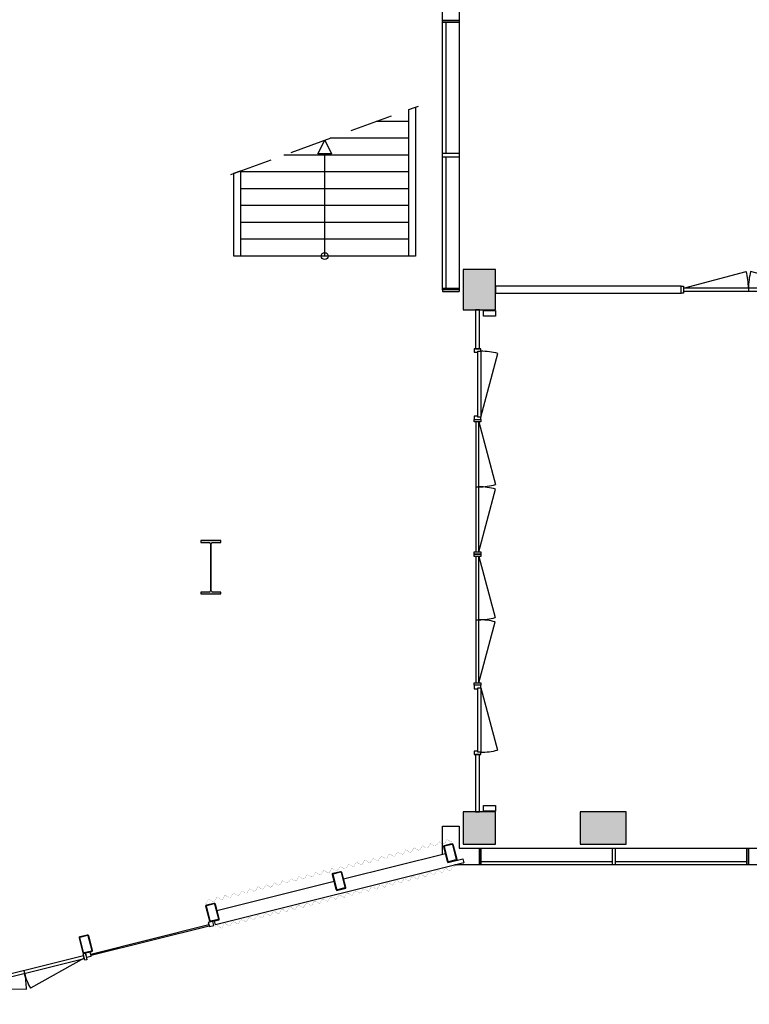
# Model space of a CAD drawing. Header units: millimetres. Extents: x 7256 to 213640, y 21030 to 164335.
# Tile 55 of 70: x 182555 to 193403, y 101832 to 116466. Entities that reach past the tile are written whole.
import ezdxf

# ---------------------------------------------------------------- set-up
doc = ezdxf.new("R2010")
doc.units = ezdxf.units.MM
doc.header["$LTSCALE"] = 100
doc.linetypes.add('HIDDEN', pattern=[9.525, 6.35, -3.175])
for name, color, linetype in [('AA28----_KONSTRUKTIE', 252, 'Continuous'), ('AL21----_BUITENWAND', 3, 'Continuous'), ('AL24----_TRAPPEN', 8, 'Continuous'), ('AL28----_KONSTRUKTIE_BETON', 3, 'Continuous'), ('AL28----_KONSTRUKTIE_STAAL', 1, 'Continuous'), ('AL31----_BUITENKOZIJNEN', 1, 'Continuous'), ('AL32----_BINNENKOZIJNEN', 1, 'Continuous')]:
    doc.layers.add(name, color=color, linetype=linetype)

# ---------------------------------------------------------------- blocks, each defined once
blk = doc.blocks.new('*U147')
at = {"layer": 'AL31----_BUITENKOZIJNEN'}
for points in [[(-1900, 50), (-1865, 50), (-1865, -50), (-1900, -50)], [(-1865, 21), (-1865, -21), (-35, -21), (-35, 19)], [(-35, 50), (0, 50), (0, -50), (-35, -50)]]:
    blk.add_lwpolyline(points, close=True, dxfattribs=at)
for points in [[(-950, 21), (-950, -21)], [(-1865, -21), (-981, -257)], [(-35, -19), (-918, -257)]]:
    blk.add_lwpolyline(points, dxfattribs=at)
for centre, start, end in [((-1865, -21), 345.0001, 0.0004), ((-35, -19), 180.1293, 195.1295)]:
    blk.add_arc(centre, 915, start, end, dxfattribs=at)
blk = doc.blocks.new('*U195')
at = {"layer": 'AL32----_BINNENKOZIJNEN'}
for points in [[(-1965, 21), (-1033, 270)], [(-35, 21), (-967, 270)], [(-1000, 21), (-1000, -21)]]:
    blk.add_lwpolyline(points, dxfattribs=at)
for points in [[(-2000, 50), (-1965, 50), (-1965, -50), (-2000, -50)], [(-1965, 21), (-1965, -21), (-35, -21), (-35, 21)], [(-35, 50), (0, 50), (0, -50), (-35, -50)]]:
    blk.add_lwpolyline(points, close=True, dxfattribs=at)
for centre, start, end in [((-1965, 21), 359.9993, 15), ((-35, 21), 165, 180.0007)]:
    blk.add_arc(centre, 965, start, end, dxfattribs=at)
blk = doc.blocks.new('*U183')
at = {"layer": 'AL32----_BINNENKOZIJNEN'}
for points in [[(-1050, -50), (-1015, -50), (-1015, -9), (-1000, -9), (-1000, 50), (-1050, 50)], [(-50, 50), (-50, -9), (-35, -9), (-35, -50), (0, -50), (0, 50)], [(-1015, -9), (-35, -9), (-35, -50), (-1015, -50)]]:
    blk.add_lwpolyline(points, close=True, dxfattribs=at)
blk.add_lwpolyline([(-1015, -50), (-68, -304)], dxfattribs=at)
blk.add_arc((-1015, -50), 980, 345, 0.0038, dxfattribs=at)
blk = doc.blocks.new('*U209')
at = {"layer": 'AL32----_BINNENKOZIJNEN'}
for points in [[(-2000, 50), (-1965, 50), (-1965, -50), (-2000, -50)], [(-1965, 21), (-1965, -21), (-35, -21), (-35, 21)], [(-35, 50), (0, 50), (0, -50), (-35, -50)]]:
    blk.add_lwpolyline(points, close=True, dxfattribs=at)
for points in [[(-1000, 21), (-1000, -21)], [(-1965, -21), (-1033, -270)], [(-35, -21), (-967, -270)]]:
    blk.add_lwpolyline(points, dxfattribs=at)
for centre, start, end in [((-1965, -21), 345, 0.0007), ((-35, -21), 179.9993, 195)]:
    blk.add_arc(centre, 965, start, end, dxfattribs=at)
blk = doc.blocks.new('*U207')
at = {"layer": 'AL32----_BINNENKOZIJNEN'}
for points in [[(-1950, 50), (-1915, 50), (-1915, -50), (-1950, -50)], [(-1915, 21), (-1915, -21), (-35, -21), (-35, 21)], [(-35, 50), (0, 50), (0, -50), (-35, -50)]]:
    blk.add_lwpolyline(points, close=True, dxfattribs=at)
for points in [[(-975, 21), (-975, -21)], [(-1915, -21), (-1007, -264)], [(-35, -21), (-943, -264)]]:
    blk.add_lwpolyline(points, dxfattribs=at)
for centre, start, end in [((-1915, -21), 345, 0.0008), ((-35, -21), 179.9992, 195)]:
    blk.add_arc(centre, 940, start, end, dxfattribs=at)
blk = doc.blocks.new('*U159')
at = {"layer": 'AL32----_BINNENKOZIJNEN'}
for points in [[(-1030, -50), (-995, -50), (-995, -9), (-980, -9), (-980, 50), (-1030, 50)], [(-50, 50), (-50, -9), (-35, -9), (-35, -50), (0, -50), (0, 50)], [(-995, -9), (-35, -9), (-35, -50), (-995, -50)]]:
    blk.add_lwpolyline(points, close=True, dxfattribs=at)
blk.add_lwpolyline([(-35, -50), (-962, -298)], dxfattribs=at)
blk.add_arc((-35, -50), 960, 180, 195, dxfattribs=at)

msp = doc.modelspace()

# ---------------------------------------------------------------- hatches: boundary and pattern name
at = {"layer": 'AA28----_KONSTRUKTIE'}
h = msp.add_hatch(color=256, dxfattribs=at)
h.dxf.hatch_style = 1
h.paths.add_polyline_path([(189630, 112753), (189150, 112753), (189150, 112153), (189630, 112153)])
h = msp.add_hatch(color=256, dxfattribs=at)
h.dxf.hatch_style = 1
h.paths.add_polyline_path([(189630, 112753), (189150, 112753), (189150, 112153), (189630, 112153)])
h = msp.add_hatch(color=256, dxfattribs=at)
h.dxf.hatch_style = 1
h.paths.add_polyline_path([(185390, 107982), (185390, 108677, 0.401806), (185367, 108698), (185247, 108698), (185247, 108723), (185547, 108723), (185547, 108698), (185427, 108698, 0.414214), (185403, 108674), (185403, 107982, 0.414214), (185427, 107958), (185547, 107958), (185547, 107933), (185247, 107933), (185247, 107958), (185369, 107958, 0.426731)])
h = msp.add_hatch(color=256, dxfattribs=at)
h.dxf.hatch_style = 1
h.paths.add_polyline_path([(185390, 107982), (185390, 108677, 0.401806), (185367, 108698), (185247, 108698), (185247, 108723), (185547, 108723), (185547, 108698), (185427, 108698, 0.414214), (185403, 108674), (185403, 107982, 0.414214), (185427, 107958), (185547, 107958), (185547, 107933), (185247, 107933), (185247, 107958), (185369, 107958, 0.426731)])
h = msp.add_hatch(color=256, dxfattribs=at)
h.dxf.hatch_style = 1
h.paths.add_polyline_path([(189630, 104693), (189150, 104693), (189150, 104213), (189630, 104213)])
h = msp.add_hatch(color=256, dxfattribs=at)
h.dxf.hatch_style = 1
h.paths.add_polyline_path([(189630, 104693), (189150, 104693), (189150, 104213), (189630, 104213)])
h = msp.add_hatch(color=256, dxfattribs=at)
h.dxf.hatch_style = 1
h.paths.add_polyline_path([(191570, 104213), (191570, 104693), (190890, 104693), (190890, 104213)])
h = msp.add_hatch(color=256, dxfattribs=at)
h.dxf.hatch_style = 1
h.paths.add_polyline_path([(191570, 104213), (191570, 104693), (190890, 104693), (190890, 104213)])
h = msp.add_hatch(color=256, dxfattribs=at)
h.dxf.hatch_style = 1
edge = h.paths.add_edge_path(flags=16)
edge.add_arc((189038, 103983), 7, -75.9638, 14.0363, ccw=False)
edge.add_line((189040, 103977), (188933, 103950))
edge.add_arc((188932, 103957), 7.18, 195.0234, 283.0491, ccw=False)
edge.add_line((188925, 103955), (188869, 104178))
edge.add_arc((188876, 104180), 7.18, 105.0217, 193.0508, ccw=False)
edge.add_line((188874, 104187), (188981, 104213))
edge.add_arc((188982, 104206), 7.18, 15.0218, 103.0507, ccw=False)
edge.add_line((188989, 104208), (189045, 103985))
edge = h.paths.add_edge_path()
edge.add_arc((189038, 103983), 15, -75.9638, 14.0363, ccw=False)
edge.add_line((189042, 103969), (188935, 103942))
edge.add_arc((188932, 103957), 15.2, 194.7151, 283.3574, ccw=False)
edge.add_line((188917, 103953), (188861, 104176))
edge.add_arc((188876, 104180), 15.2, 104.714, 193.3585, ccw=False)
edge.add_line((188872, 104194), (188979, 104221))
edge.add_arc((188982, 104206), 15.2, 14.7141, 103.3584, ccw=False)
edge.add_line((188997, 104210), (189053, 103987))
h = msp.add_hatch(color=256, dxfattribs=at)
h.dxf.hatch_style = 1
edge = h.paths.add_edge_path(flags=16)
edge.add_arc((189038, 103983), 7, -75.9638, 14.0363, ccw=False)
edge.add_line((189040, 103977), (188933, 103950))
edge.add_arc((188932, 103957), 7.18, 195.0234, 283.0491, ccw=False)
edge.add_line((188925, 103955), (188869, 104178))
edge.add_arc((188876, 104180), 7.18, 105.0217, 193.0508, ccw=False)
edge.add_line((188874, 104187), (188981, 104213))
edge.add_arc((188982, 104206), 7.18, 15.0218, 103.0507, ccw=False)
edge.add_line((188989, 104208), (189045, 103985))
edge = h.paths.add_edge_path()
edge.add_arc((189038, 103983), 15, -75.9638, 14.0363, ccw=False)
edge.add_line((189042, 103969), (188935, 103942))
edge.add_arc((188932, 103957), 15.2, 194.7151, 283.3574, ccw=False)
edge.add_line((188917, 103953), (188861, 104176))
edge.add_arc((188876, 104180), 15.2, 104.714, 193.3585, ccw=False)
edge.add_line((188872, 104194), (188979, 104221))
edge.add_arc((188982, 104206), 15.2, 14.7141, 103.3584, ccw=False)
edge.add_line((188997, 104210), (189053, 103987))
h = msp.add_hatch(color=256, dxfattribs=at)
h.dxf.hatch_style = 1
edge = h.paths.add_edge_path(flags=16)
edge.add_arc((187384, 103570), 7, -75.9638, 14.0363, ccw=False)
edge.add_line((187385, 103563), (187279, 103536))
edge.add_arc((187277, 103543), 7.18, 195.0234, 283.0491, ccw=False)
edge.add_line((187270, 103541), (187214, 103764))
edge.add_arc((187221, 103766), 7.18, 105.0217, 193.0508, ccw=False)
edge.add_line((187219, 103773), (187326, 103800))
edge.add_arc((187328, 103793), 7.18, 15.0218, 103.0507, ccw=False)
edge.add_line((187335, 103795), (187390, 103571))
edge = h.paths.add_edge_path()
edge.add_arc((187384, 103570), 15, -75.9638, 14.0363, ccw=False)
edge.add_line((187387, 103555), (187280, 103529))
edge.add_arc((187277, 103543), 15.2, 194.7151, 283.3574, ccw=False)
edge.add_line((187262, 103539), (187206, 103763))
edge.add_arc((187221, 103766), 15.2, 104.714, 193.3585, ccw=False)
edge.add_line((187217, 103781), (187324, 103807))
edge.add_arc((187328, 103793), 15.2, 14.7141, 103.3584, ccw=False)
edge.add_line((187342, 103797), (187398, 103573))
h = msp.add_hatch(color=256, dxfattribs=at)
h.dxf.hatch_style = 1
edge = h.paths.add_edge_path(flags=16)
edge.add_arc((187384, 103570), 7, -75.9638, 14.0363, ccw=False)
edge.add_line((187385, 103563), (187279, 103536))
edge.add_arc((187277, 103543), 7.18, 195.0234, 283.0491, ccw=False)
edge.add_line((187270, 103541), (187214, 103764))
edge.add_arc((187221, 103766), 7.18, 105.0217, 193.0508, ccw=False)
edge.add_line((187219, 103773), (187326, 103800))
edge.add_arc((187328, 103793), 7.18, 15.0218, 103.0507, ccw=False)
edge.add_line((187335, 103795), (187390, 103571))
edge = h.paths.add_edge_path()
edge.add_arc((187384, 103570), 15, -75.9638, 14.0363, ccw=False)
edge.add_line((187387, 103555), (187280, 103529))
edge.add_arc((187277, 103543), 15.2, 194.7151, 283.3574, ccw=False)
edge.add_line((187262, 103539), (187206, 103763))
edge.add_arc((187221, 103766), 15.2, 104.714, 193.3585, ccw=False)
edge.add_line((187217, 103781), (187324, 103807))
edge.add_arc((187328, 103793), 15.2, 14.7141, 103.3584, ccw=False)
edge.add_line((187342, 103797), (187398, 103573))
h = msp.add_hatch(color=256, dxfattribs=at)
h.dxf.hatch_style = 1
edge = h.paths.add_edge_path(flags=16)
edge.add_arc((185502, 103099), 7, -75.9638, 14.0363, ccw=False)
edge.add_line((185504, 103093), (185397, 103066))
edge.add_arc((185395, 103073), 7.18, 195.0234, 283.0491, ccw=False)
edge.add_line((185389, 103071), (185333, 103294))
edge.add_arc((185340, 103296), 7.18, 105.0217, 193.0508, ccw=False)
edge.add_line((185338, 103303), (185445, 103329))
edge.add_arc((185446, 103322), 7.18, 15.0218, 103.0507, ccw=False)
edge.add_line((185453, 103324), (185509, 103101))
edge = h.paths.add_edge_path()
edge.add_arc((185502, 103099), 15, -75.9638, 14.0363, ccw=False)
edge.add_line((185506, 103085), (185399, 103058))
edge.add_arc((185395, 103073), 15.2, 194.7151, 283.3574, ccw=False)
edge.add_line((185381, 103069), (185325, 103292))
edge.add_arc((185340, 103296), 15.2, 104.714, 193.3585, ccw=False)
edge.add_line((185336, 103310), (185443, 103337))
edge.add_arc((185446, 103322), 15.2, 14.7141, 103.3584, ccw=False)
edge.add_line((185461, 103326), (185517, 103103))
h = msp.add_hatch(color=256, dxfattribs=at)
h.dxf.hatch_style = 1
edge = h.paths.add_edge_path(flags=16)
edge.add_arc((185502, 103099), 7, -75.9638, 14.0363, ccw=False)
edge.add_line((185504, 103093), (185397, 103066))
edge.add_arc((185395, 103073), 7.18, 195.0234, 283.0491, ccw=False)
edge.add_line((185389, 103071), (185333, 103294))
edge.add_arc((185340, 103296), 7.18, 105.0217, 193.0508, ccw=False)
edge.add_line((185338, 103303), (185445, 103329))
edge.add_arc((185446, 103322), 7.18, 15.0218, 103.0507, ccw=False)
edge.add_line((185453, 103324), (185509, 103101))
edge = h.paths.add_edge_path()
edge.add_arc((185502, 103099), 15, -75.9638, 14.0363, ccw=False)
edge.add_line((185506, 103085), (185399, 103058))
edge.add_arc((185395, 103073), 15.2, 194.7151, 283.3574, ccw=False)
edge.add_line((185381, 103069), (185325, 103292))
edge.add_arc((185340, 103296), 15.2, 104.714, 193.3585, ccw=False)
edge.add_line((185336, 103310), (185443, 103337))
edge.add_arc((185446, 103322), 15.2, 14.7141, 103.3584, ccw=False)
edge.add_line((185461, 103326), (185517, 103103))
h = msp.add_hatch(color=256, dxfattribs=at)
h.dxf.hatch_style = 1
edge = h.paths.add_edge_path(flags=16)
edge.add_arc((183620, 102629), 7, -75.9638, 14.0363, ccw=False)
edge.add_line((183622, 102622), (183515, 102595))
edge.add_arc((183513, 102602), 7.18, 195.0234, 283.0491, ccw=False)
edge.add_line((183506, 102601), (183451, 102824))
edge.add_arc((183458, 102825), 7.18, 105.0217, 193.0508, ccw=False)
edge.add_line((183456, 102832), (183562, 102859))
edge.add_arc((183564, 102852), 7.18, 15.0218, 103.0507, ccw=False)
edge.add_line((183571, 102854), (183627, 102631))
edge = h.paths.add_edge_path()
edge.add_arc((183620, 102629), 15, -75.9638, 14.0363, ccw=False)
edge.add_line((183624, 102614), (183517, 102588))
edge.add_arc((183513, 102602), 15.2, 194.7151, 283.3574, ccw=False)
edge.add_line((183499, 102599), (183443, 102822))
edge.add_arc((183458, 102825), 15.2, 104.714, 193.3585, ccw=False)
edge.add_line((183454, 102840), (183561, 102867))
edge.add_arc((183564, 102852), 15.2, 14.7141, 103.3584, ccw=False)
edge.add_line((183579, 102856), (183635, 102633))
h = msp.add_hatch(color=256, dxfattribs=at)
h.dxf.hatch_style = 1
edge = h.paths.add_edge_path(flags=16)
edge.add_arc((183620, 102629), 7, -75.9638, 14.0363, ccw=False)
edge.add_line((183622, 102622), (183515, 102595))
edge.add_arc((183513, 102602), 7.18, 195.0234, 283.0491, ccw=False)
edge.add_line((183506, 102601), (183451, 102824))
edge.add_arc((183458, 102825), 7.18, 105.0217, 193.0508, ccw=False)
edge.add_line((183456, 102832), (183562, 102859))
edge.add_arc((183564, 102852), 7.18, 15.0218, 103.0507, ccw=False)
edge.add_line((183571, 102854), (183627, 102631))
edge = h.paths.add_edge_path()
edge.add_arc((183620, 102629), 15, -75.9638, 14.0363, ccw=False)
edge.add_line((183624, 102614), (183517, 102588))
edge.add_arc((183513, 102602), 15.2, 194.7151, 283.3574, ccw=False)
edge.add_line((183499, 102599), (183443, 102822))
edge.add_arc((183458, 102825), 15.2, 104.714, 193.3585, ccw=False)
edge.add_line((183454, 102840), (183561, 102867))
edge.add_arc((183564, 102852), 15.2, 14.7141, 103.3584, ccw=False)
edge.add_line((183579, 102856), (183635, 102633))

# ---------------------------------------------------------------- linework, layer by layer
at = {"layer": 'AL21----_BUITENWAND', "const_width": 2}
for points in [[(188237, 104062), (188260, 104067, 0.19762), (188261, 104068), (188296, 104127, -0.411302), (188299, 104127), (188358, 104093, 0.19762), (188359, 104092), (188382, 104098, 0.19762), (188383, 104099), (188418, 104157, -0.411302), (188421, 104158), (188480, 104123, 0.19762), (188481, 104123), (188504, 104129, 0.19762), (188505, 104130), (188541, 104188, -0.411302), (188543, 104189), (188602, 104154, 0.19762), (188604, 104154), (188626, 104160, 0.19762), (188627, 104161), (188663, 104219, -0.411302), (188665, 104220), (188724, 104185, 0.19762), (188726, 104185), (188748, 104190, 0.19762), (188750, 104191), (188757, 104203)], [(187748, 103939), (187771, 103945, 0.19762), (187772, 103946), (187807, 104004, -0.411302), (187810, 104005), (187869, 103970, 0.19762), (187870, 103970), (187893, 103976, 0.19762), (187894, 103977), (187930, 104035, -0.411302), (187932, 104036), (187991, 104001, 0.19762), (187993, 104001), (188015, 104007, 0.19762), (188016, 104008), (188052, 104066, -0.411302), (188054, 104067), (188113, 104032, 0.19762), (188115, 104032), (188137, 104037, 0.19762), (188139, 104038), (188174, 104097, -0.411302), (188177, 104097), (188235, 104063, 0.19762), (188237, 104063), (188260, 104068, 0.19762), (188261, 104069), (188268, 104081)], [(187259, 103817), (187281, 103823, 0.19762), (187282, 103824), (187318, 103882, -0.411302), (187320, 103883), (187379, 103848, 0.19762), (187381, 103848), (187403, 103854, 0.19762), (187405, 103854), (187440, 103913, -0.411302), (187443, 103914), (187501, 103879, 0.19762), (187503, 103879), (187526, 103884, 0.19762), (187527, 103885), (187562, 103944, -0.411302), (187565, 103944), (187624, 103910, 0.19762), (187625, 103909), (187648, 103915, 0.19762), (187649, 103916), (187684, 103975, -0.411302), (187687, 103975), (187746, 103941, 0.19762), (187747, 103940), (187770, 103946, 0.19762), (187771, 103947), (187778, 103958)], [(186771, 103695), (186793, 103701, 0.19762), (186794, 103701), (186830, 103760, -0.411302), (186832, 103761), (186891, 103726, 0.19762), (186893, 103726), (186915, 103731, 0.19762), (186916, 103732), (186952, 103791, -0.411302), (186954, 103791), (187013, 103757, 0.19762), (187015, 103756), (187037, 103762, 0.19762), (187039, 103763), (187074, 103822, -0.411302), (187077, 103822), (187135, 103787, 0.19762), (187137, 103787), (187160, 103793, 0.19762), (187161, 103794), (187196, 103852, -0.411302), (187199, 103853), (187258, 103818, 0.19762), (187259, 103818), (187282, 103824, 0.19762), (187283, 103825), (187290, 103836)], [(188385, 103723), (188408, 103728, -0.19762), (188409, 103728), (188468, 103693, 0.411302), (188471, 103694), (188506, 103752, -0.19762), (188508, 103753), (188530, 103759, -0.19762), (188532, 103759), (188590, 103724, 0.411302), (188593, 103724), (188629, 103783, -0.19762), (188630, 103783), (188652, 103789, -0.19762), (188654, 103789), (188713, 103754, 0.411302), (188715, 103755), (188751, 103813, -0.19762), (188752, 103814), (188775, 103819, -0.19762), (188776, 103819), (188835, 103784, 0.411302), (188838, 103785), (188873, 103843, -0.19762), (188874, 103844), (188897, 103850, -0.19762), (188899, 103849), (188910, 103843)], [(185793, 103451), (185815, 103457, 0.19762), (185817, 103458), (185852, 103516, -0.411302), (185855, 103517), (185913, 103482, 0.19762), (185915, 103482), (185937, 103488, 0.19762), (185939, 103489), (185974, 103547, -0.411302), (185977, 103548), (186035, 103513, 0.19762), (186037, 103513), (186060, 103519, 0.19762), (186061, 103520), (186096, 103578, -0.411302), (186099, 103579), (186158, 103544, 0.19762), (186159, 103544), (186182, 103550, 0.19762), (186183, 103550), (186218, 103609, -0.411302), (186221, 103610), (186280, 103575, 0.19762), (186281, 103575), (186304, 103580, 0.19762), (186305, 103581), (186312, 103593)], [(186281, 103572), (186304, 103578, 0.19762), (186305, 103579), (186340, 103637, -0.411302), (186343, 103638), (186402, 103603, 0.19762), (186403, 103603), (186426, 103609, 0.19762), (186427, 103609), (186462, 103668, -0.411302), (186465, 103669), (186524, 103634, 0.19762), (186525, 103634), (186548, 103639, 0.19762), (186549, 103640), (186584, 103699, -0.411302), (186587, 103699), (186646, 103665, 0.19762), (186647, 103664), (186670, 103670, 0.19762), (186671, 103671), (186707, 103730, -0.411302), (186709, 103730), (186768, 103696, 0.19762), (186770, 103695), (186792, 103701, 0.19762), (186793, 103702), (186800, 103713)], [(187414, 103480), (187436, 103485, -0.19762), (187438, 103485), (187497, 103450, 0.411302), (187499, 103451), (187535, 103509, -0.19762), (187536, 103510), (187559, 103516, -0.19762), (187560, 103515), (187619, 103480, 0.411302), (187622, 103481), (187657, 103539, -0.19762), (187658, 103540), (187681, 103546, -0.19762), (187683, 103546), (187741, 103511, 0.411302), (187744, 103511), (187779, 103570, -0.19762), (187781, 103571), (187803, 103576, -0.19762), (187805, 103576), (187864, 103541, 0.411302), (187866, 103542), (187902, 103600, -0.19762), (187903, 103601), (187926, 103607, -0.19762), (187927, 103606), (187939, 103599)], [(187898, 103601), (187921, 103606, -0.19762), (187922, 103606), (187981, 103571, 0.411302), (187983, 103572), (188019, 103630, -0.19762), (188020, 103631), (188043, 103637, -0.19762), (188044, 103636), (188103, 103601, 0.411302), (188106, 103602), (188141, 103660, -0.19762), (188142, 103661), (188165, 103667, -0.19762), (188167, 103667), (188225, 103632, 0.411302), (188228, 103632), (188264, 103691, -0.19762), (188265, 103692), (188287, 103697, -0.19762), (188289, 103697), (188348, 103662, 0.411302), (188350, 103663), (188386, 103721, -0.19762), (188387, 103722), (188410, 103727, -0.19762), (188411, 103727), (188423, 103720)], [(185304, 103328), (185327, 103334, 0.19762), (185328, 103335), (185363, 103393, -0.411302), (185366, 103394), (185425, 103359, 0.19762), (185426, 103359), (185449, 103365, 0.19762), (185450, 103366), (185485, 103424, -0.411302), (185488, 103425), (185547, 103390, 0.19762), (185548, 103390), (185571, 103395, 0.19762), (185572, 103396), (185608, 103455, -0.411302), (185610, 103455), (185669, 103421, 0.19762), (185671, 103421), (185693, 103426, 0.19762), (185695, 103427), (185730, 103486, -0.411302), (185733, 103486), (185791, 103452, 0.19762), (185793, 103451), (185815, 103457, 0.19762), (185817, 103458), (185824, 103469)], [(186930, 103359), (186952, 103365, -0.19762), (186954, 103364), (187012, 103329, 0.411302), (187015, 103330), (187050, 103388, -0.19762), (187052, 103389), (187074, 103395, -0.19762), (187076, 103395), (187134, 103360, 0.411302), (187137, 103360), (187173, 103419, -0.19762), (187174, 103419), (187197, 103425, -0.19762), (187198, 103425), (187257, 103390, 0.411302), (187260, 103391), (187295, 103449, -0.19762), (187296, 103450), (187319, 103455, -0.19762), (187320, 103455), (187379, 103420, 0.411302), (187382, 103421), (187417, 103479, -0.19762), (187419, 103480), (187441, 103486, -0.19762), (187443, 103485), (187454, 103479)], [(186442, 103236), (186464, 103241, -0.19762), (186466, 103241), (186524, 103206, 0.411302), (186527, 103207), (186563, 103265, -0.19762), (186564, 103266), (186586, 103272, -0.19762), (186588, 103272), (186647, 103237, 0.411302), (186649, 103237), (186685, 103296, -0.19762), (186686, 103296), (186709, 103302, -0.19762), (186710, 103302), (186769, 103267, 0.411302), (186772, 103268), (186807, 103326, -0.19762), (186808, 103327), (186831, 103332, -0.19762), (186833, 103332), (186891, 103297, 0.411302), (186894, 103298), (186929, 103356, -0.19762), (186931, 103357), (186953, 103363, -0.19762), (186955, 103362), (186966, 103356)], [(185956, 103115), (185978, 103120, -0.19762), (185980, 103120), (186038, 103085, 0.411302), (186041, 103086), (186076, 103144, -0.19762), (186078, 103145), (186100, 103150, -0.19762), (186102, 103150), (186160, 103115, 0.411302), (186163, 103116), (186199, 103174, -0.19762), (186200, 103175), (186223, 103181, -0.19762), (186224, 103181), (186283, 103146, 0.411302), (186286, 103146), (186321, 103205, -0.19762), (186322, 103205), (186345, 103211, -0.19762), (186346, 103211), (186405, 103176, 0.411302), (186408, 103177), (186443, 103235, -0.19762), (186445, 103236), (186467, 103241, -0.19762), (186469, 103241), (186480, 103234)], [(185471, 102994), (185494, 102999, -0.19762), (185495, 102999), (185554, 102964, 0.411302), (185557, 102965), (185592, 103023, -0.19762), (185593, 103024), (185616, 103029, -0.19762), (185617, 103029), (185676, 102994, 0.411302), (185679, 102995), (185714, 103053, -0.19762), (185716, 103054), (185738, 103060, -0.19762), (185740, 103059), (185798, 103025, 0.411302), (185801, 103025), (185837, 103083, -0.19762), (185838, 103084), (185861, 103090, -0.19762), (185862, 103090), (185921, 103055, 0.411302), (185923, 103056), (185959, 103114, -0.19762), (185960, 103115), (185983, 103120, -0.19762), (185984, 103120), (185996, 103113)]]:
    msp.add_lwpolyline(points, format="xyb", dxfattribs=at)
for points in [[(188757, 104203), (188785, 104249), (188787, 104250), (188788, 104249), (188847, 104215), (188848, 104214), (188848, 104214), (188871, 104220), (188872, 104221), (188908, 104279), (188909, 104280), (188910, 104280), (188969, 104245), (188971, 104245), (188982, 104248)], [(189006, 103882), (189161, 103921), (189167, 103897)], [(188897, 103850), (188955, 103814), (188957, 103814), (188958, 103815), (188994, 103874), (188995, 103874), (189007, 103878)]]:
    msp.add_lwpolyline(points, dxfattribs=at)
at = {"layer": 'AL21----_BUITENWAND'}
msp.add_lwpolyline([(185466, 103013), (185452, 103071), (185520, 103088), (185486, 103224), (187232, 103661), (187266, 103525), (187402, 103559), (187368, 103695), (188887, 104074), (188920, 103938), (189143, 103994), (189158, 103936)], close=True, dxfattribs=at)
at = {"layer": 'AL24----_TRAPPEN', "linetype": 'HIDDEN'}
msp.add_lwpolyline([(185695, 114167), (188486, 115182)], dxfattribs=at)
at = {"layer": 'AL24----_TRAPPEN'}
for points in [[(188340, 115129), (188440, 115166), (188440, 112953), (188340, 112953)], [(185740, 114183), (185840, 114219), (185840, 112953), (185740, 112953)]]:
    msp.add_lwpolyline(points, close=True, dxfattribs=at)
for points in [[(188340, 114953), (187856, 114953)], [(187090, 112953), (187090, 114474), (186990, 114474), (187090, 114674), (187190, 114474), (187090, 114474)], [(188340, 114703), (187169, 114703)], [(188340, 114453), (186482, 114453)], [(188340, 114203), (185840, 114203)], [(188340, 113953), (185840, 113953)], [(188340, 113703), (185840, 113703)], [(188340, 113453), (185840, 113453)], [(188340, 113203), (185840, 113203)], [(188340, 112953), (185840, 112953)]]:
    msp.add_lwpolyline(points, dxfattribs=at)
msp.add_circle((187090, 112953), 50, dxfattribs=at)
at = {"layer": 'AL28----_KONSTRUKTIE_BETON'}
for points in [[(189150, 112753), (189150, 112153), (189630, 112153), (189630, 112753)], [(189150, 104693), (189150, 104213), (189630, 104213), (189630, 104693)], [(190890, 104693), (190890, 104213), (191570, 104213), (191570, 104693)]]:
    msp.add_lwpolyline(points, close=True, dxfattribs=at)
at = {"layer": 'AL28----_KONSTRUKTIE_STAAL'}
for points in [[(189450, 112143), (189630, 112143), (189630, 112058), (189450, 112058)], [(189450, 104788), (189630, 104788), (189630, 104703), (189450, 104703)]]:
    msp.add_lwpolyline(points, close=True, dxfattribs=at)
for points in [[(185547, 107933), (185547, 107958), (185427, 107958, -0.414214), (185403, 107982), (185403, 108674, -0.414214), (185427, 108698), (185547, 108698), (185547, 108723), (185247, 108723), (185247, 108698), (185367, 108698, -0.444607), (185390, 108674), (185390, 107982, -0.444607), (185367, 107958), (185247, 107958), (185247, 107933)], [(189053, 103987, -0.414214), (189042, 103969), (188935, 103942, -0.40729), (188917, 103953), (188861, 104176, -0.407301), (188872, 104194), (188979, 104221, -0.4073), (188997, 104210)], [(189045, 103985, -0.414214), (189040, 103977), (188933, 103950, -0.404157), (188925, 103955), (188869, 104178, -0.404174), (188874, 104187), (188981, 104213, -0.404173), (188989, 104208)], [(187398, 103573, -0.414214), (187387, 103555), (187280, 103529, -0.40729), (187262, 103539), (187206, 103763, -0.407301), (187217, 103781), (187324, 103807, -0.4073), (187342, 103797)], [(187390, 103571, -0.414214), (187385, 103563), (187279, 103536, -0.404157), (187270, 103541), (187214, 103764, -0.404174), (187219, 103773), (187326, 103800, -0.404173), (187335, 103795)], [(185517, 103103, -0.414214), (185506, 103085), (185399, 103058, -0.40729), (185381, 103069), (185325, 103292, -0.407301), (185336, 103310), (185443, 103337, -0.4073), (185461, 103326)], [(185509, 103101, -0.414214), (185504, 103093), (185397, 103066, -0.404157), (185389, 103071), (185333, 103294, -0.404174), (185338, 103303), (185445, 103329, -0.404173), (185453, 103324)], [(183635, 102633, -0.414214), (183624, 102614), (183517, 102588, -0.40729), (183499, 102599), (183443, 102822, -0.407301), (183454, 102840), (183561, 102867, -0.4073), (183579, 102856)], [(183627, 102631, -0.414214), (183622, 102622), (183515, 102595, -0.404157), (183506, 102601), (183451, 102824, -0.404174), (183456, 102832), (183562, 102859, -0.404173), (183571, 102854)]]:
    msp.add_lwpolyline(points, format="xyb", close=True, dxfattribs=at)
at = {"layer": 'AL31----_BUITENKOZIJNEN'}
for points in [[(188840, 116453), (188840, 120453), (189090, 120453), (189090, 116453)], [(188840, 112453), (188840, 116453), (189090, 116453), (189090, 112453)], [(193390, 103903), (189390, 103903), (189390, 104153), (193390, 104153)], [(197390, 103903), (193390, 103903), (193390, 104153), (197390, 104153)], [(185360, 103048), (185375, 102988), (185443, 103005), (185428, 103065)], [(183618, 102557), (183613, 102579), (185368, 103018), (185373, 102995)], [(183531, 102591), (183547, 102531), (183620, 102549), (183605, 102610)]]:
    msp.add_lwpolyline(points, close=True, dxfattribs=at)
for points in [[(188840, 116428), (189090, 116428)], [(188890, 116428), (188890, 114478)], [(189090, 114478), (188840, 114478)], [(188840, 114428), (189090, 114428)], [(188890, 114428), (188890, 112478)], [(188840, 112478), (189090, 112478)], [(188840, 112453), (188840, 112428)], [(188840, 112428), (189090, 112428)], [(189090, 112453), (189090, 112428)], [(188840, 104478), (189090, 104478)], [(188840, 104063), (188840, 104478), (189090, 104478), (189090, 104153), (189390, 104153), (189390, 103903), (189026, 103903)], [(189415, 103903), (189415, 104153)], [(191365, 104153), (191365, 103903)], [(191415, 103903), (191415, 104153)], [(193365, 103903), (193365, 104153)], [(189415, 103953), (191365, 103953)], [(191415, 103953), (193365, 103953)]]:
    msp.add_lwpolyline(points, dxfattribs=at)
at = {"layer": 'AL32----_BINNENKOZIJNEN'}
for points in [[(189630, 112503), (189630, 112403), (192390, 112403), (192390, 112503)], [(189330, 111573), (189390, 111573), (189390, 112153), (189330, 112153)], [(189330, 104693), (189390, 104693), (189390, 105543), (189330, 105543)]]:
    msp.add_lwpolyline(points, close=True, dxfattribs=at)

# ---------------------------------------------------------------- block references
at = {"layer": 'AL31----_BUITENKOZIJNEN', "rotation": 14.03624417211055}
msp.add_blockref('*U147', (183544, 102543), dxfattribs=at)
at = {"layer": 'AL32----_BINNENKOZIJNEN'}
msp.add_blockref('*U195', (194390, 112453), dxfattribs=at)
at = {"layer": 'AL32----_BINNENKOZIJNEN', "rotation": 90}
for name, p in [('*U183', (189360, 111573)), ('*U209', (189360, 110523)), ('*U207', (189360, 108523)), ('*U159', (189360, 106573))]:
    msp.add_blockref(name, p, dxfattribs=at)

doc.saveas('drawing.dxf')
